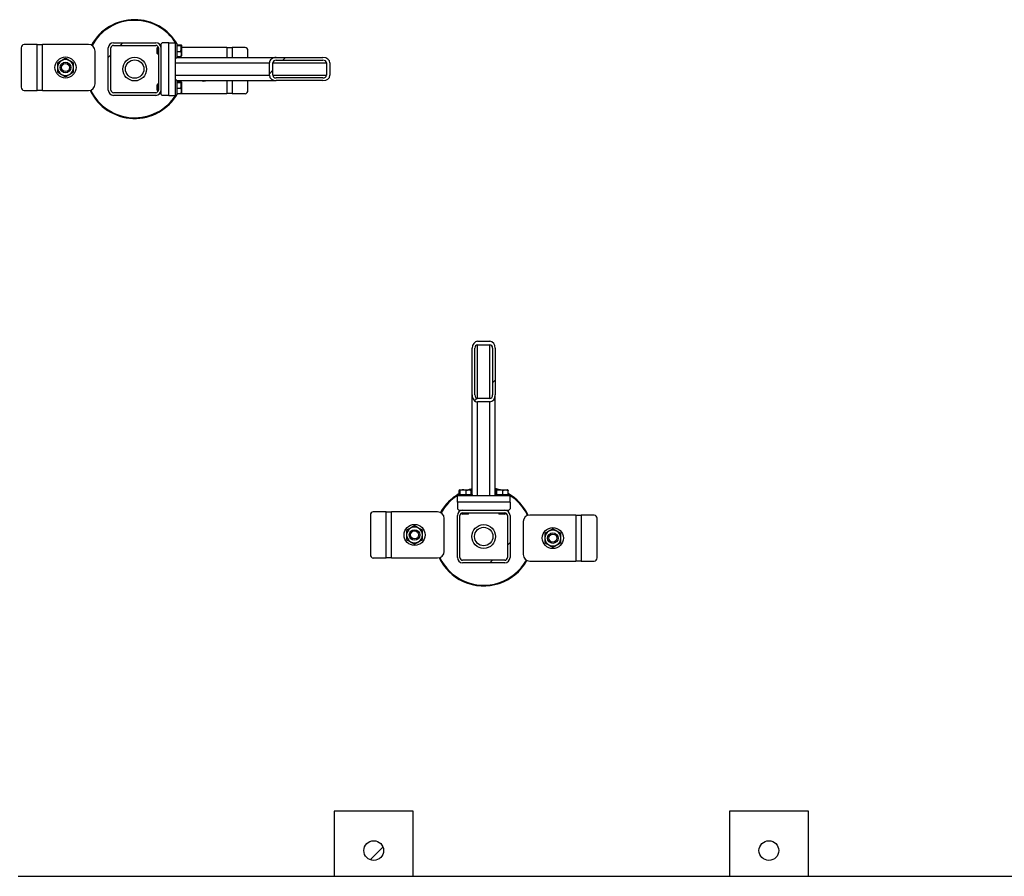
# Model space of a CAD drawing. Header units: millimetres. Extents: x 0 to 841, y 0 to 594.
# Tile 71 of 190: x 358 to 408, y 298 to 342. Entities that reach past the tile are written whole.
import ezdxf

# ---------------------------------------------------------------- set-up
doc = ezdxf.new("R2010")
doc.units = ezdxf.units.MM
doc.layers.add('TRAIT-FINS', color=9, linetype='Continuous')
doc.layers.add('TRAIT-FORT', color=4, linetype='Continuous', lineweight=25)

msp = doc.modelspace()

# ---------------------------------------------------------------- hatches: boundary and pattern name
at = {"layer": 'TRAIT-FINS'}
h = msp.add_hatch(dxfattribs=at)
h.set_pattern_fill('ANSI31', color=9, angle=3e-322, style=0)
edge = h.paths.add_edge_path(flags=0)
edge.add_arc((362.674, 338.3), 0.267, 180, 270)
edge.add_line((362.674, 338.033), (364.808, 338.033))
edge.add_arc((364.808, 338.3), 0.267, 270, 360)
edge.add_line((365.074, 338.3), (365.074, 340.433))
edge.add_arc((364.808, 340.433), 0.267, 360, 450)
edge.add_line((364.808, 340.7), (362.674, 340.7))
edge.add_arc((362.674, 340.433), 0.267, 90, 180)
edge.add_line((362.408, 340.433), (362.408, 338.3))
edge = h.paths.add_edge_path(flags=0)
edge.add_line((364.808, 338.166), (362.674, 338.166))
edge.add_arc((362.674, 338.3), 0.133, 180, 270, ccw=False)
edge.add_line((362.541, 338.3), (362.541, 340.433))
edge.add_arc((362.674, 340.433), 0.133, 90, 180, ccw=False)
edge.add_line((362.674, 340.566), (364.808, 340.566))
edge.add_arc((364.808, 340.433), 0.133, 0, 90, ccw=False)
edge.add_line((364.941, 340.433), (364.941, 338.3))
edge.add_arc((364.808, 338.3), 0.133, 270, 360, ccw=False)
h = msp.add_hatch(dxfattribs=at)
h.set_pattern_fill('ANSI31', color=9, angle=3e-322, style=0)
edge = h.paths.add_edge_path(flags=0)
edge.add_line((370.909, 338.783), (373.273, 338.783))
edge.add_ellipse((373.273, 339.05), major_axis=(0.35, 0), ratio=0.761243, start_angle=270, end_angle=360)
edge.add_line((373.624, 339.05), (373.624, 339.683))
edge.add_ellipse((373.273, 339.683), major_axis=(0.35, 0), ratio=0.761243, start_angle=360, end_angle=450)
edge.add_line((373.273, 339.95), (370.909, 339.95))
edge.add_ellipse((370.909, 339.683), major_axis=(0.35, 0), ratio=0.761243, start_angle=90, end_angle=180)
edge.add_line((370.558, 339.683), (370.558, 339.05))
edge.add_ellipse((370.909, 339.05), major_axis=(0.35, 0), ratio=0.761243, start_angle=180, end_angle=270)
edge = h.paths.add_edge_path(flags=0)
edge.add_line((373.273, 338.916), (370.909, 338.916))
edge.add_ellipse((370.909, 339.05), major_axis=(0.175, 0), ratio=0.761243, start_angle=180, end_angle=270, ccw=False)
edge.add_line((370.734, 339.05), (370.734, 339.683))
edge.add_ellipse((370.909, 339.683), major_axis=(0.175, 0), ratio=0.761243, start_angle=90, end_angle=180, ccw=False)
edge.add_line((370.909, 339.816), (373.273, 339.816))
edge.add_ellipse((373.273, 339.683), major_axis=(0.175, 0), ratio=0.761243, start_angle=0, end_angle=90, ccw=False)
edge.add_line((373.448, 339.683), (373.448, 339.05))
edge.add_ellipse((373.273, 339.05), major_axis=(0.175, 0), ratio=0.761243, start_angle=270, end_angle=360, ccw=False)
h = msp.add_hatch(dxfattribs=at)
h.set_pattern_fill('ANSI31', color=9, angle=3e-322, style=0)
edge = h.paths.add_edge_path(flags=0)
edge.add_line((381.991, 322.867), (381.991, 325.232))
edge.add_ellipse((381.724, 325.232), major_axis=(0, 0.35), ratio=0.761243, start_angle=270, end_angle=360)
edge.add_line((381.724, 325.582), (381.091, 325.582))
edge.add_ellipse((381.091, 325.232), major_axis=(0, 0.35), ratio=0.761243, start_angle=360, end_angle=450)
edge.add_line((380.824, 325.232), (380.824, 322.867))
edge.add_ellipse((381.091, 322.867), major_axis=(0, 0.35), ratio=0.761243, start_angle=90, end_angle=180)
edge.add_line((381.091, 322.517), (381.724, 322.517))
edge.add_ellipse((381.724, 322.867), major_axis=(0, 0.35), ratio=0.761243, start_angle=180, end_angle=270)
edge = h.paths.add_edge_path(flags=0)
edge.add_line((381.858, 325.232), (381.858, 322.867))
edge.add_ellipse((381.724, 322.867), major_axis=(0, 0.175), ratio=0.761243, start_angle=180, end_angle=270, ccw=False)
edge.add_line((381.724, 322.692), (381.091, 322.692))
edge.add_ellipse((381.091, 322.867), major_axis=(0, 0.175), ratio=0.761243, start_angle=90, end_angle=180, ccw=False)
edge.add_line((380.958, 322.867), (380.958, 325.232))
edge.add_ellipse((381.091, 325.232), major_axis=(0, 0.175), ratio=0.761243, start_angle=0, end_angle=90, ccw=False)
edge.add_line((381.091, 325.407), (381.724, 325.407))
edge.add_ellipse((381.724, 325.232), major_axis=(0, 0.175), ratio=0.761243, start_angle=270, end_angle=360, ccw=False)
h = msp.add_hatch(dxfattribs=at)
h.set_pattern_fill('ANSI31', color=9, angle=3e-322, style=0)
edge = h.paths.add_edge_path(flags=0)
edge.add_arc((382.474, 314.633), 0.267, 270, 360)
edge.add_line((382.741, 314.633), (382.741, 316.766))
edge.add_arc((382.474, 316.766), 0.267, 0, 90)
edge.add_line((382.474, 317.033), (380.341, 317.033))
edge.add_arc((380.341, 316.766), 0.267, 90, 180)
edge.add_line((380.074, 316.766), (380.074, 314.633))
edge.add_arc((380.341, 314.633), 0.267, 180, 270)
edge.add_line((380.341, 314.366), (382.474, 314.366))
edge = h.paths.add_edge_path(flags=0)
edge.add_line((382.608, 316.766), (382.608, 314.633))
edge.add_arc((382.474, 314.633), 0.133, 270, 360, ccw=False)
edge.add_line((382.474, 314.5), (380.341, 314.5))
edge.add_arc((380.341, 314.633), 0.133, 180, 270, ccw=False)
edge.add_line((380.208, 314.633), (380.208, 316.766))
edge.add_arc((380.341, 316.766), 0.133, 90, 180, ccw=False)
edge.add_line((380.341, 316.9), (382.474, 316.9))
edge.add_arc((382.474, 316.766), 0.133, 0, 90, ccw=False)
h = msp.add_hatch(dxfattribs=at)
h.set_pattern_fill('ANSI31', color=9, style=0)
edge = h.paths.add_edge_path(flags=0)
edge.add_arc((375.841, 299.8), 0.5, 0, 360)
h = msp.add_hatch(dxfattribs=at)
h.set_pattern_fill('ANSI31', color=9, style=0)
edge = h.paths.add_edge_path(flags=0)
edge.add_arc((395.841, 299.8), 0.5, 0, 360)

# ---------------------------------------------------------------- linework, layer by layer
at = {"layer": 'TRAIT-FORT', "color": 4, "linetype": 'Continuous', "lineweight": 25}
for p, q in [((358.004, 340.445), (358.004, 338.445)), ((358.808, 340.612), (358.149, 340.612)), ((358.808, 338.278), (358.808, 340.612)), ((358.808, 340.612), (359.075, 340.612)), ((361.408, 340.612), (359.075, 340.612)), ((359.075, 338.278), (359.075, 340.612)), ((362.408, 338.3), (362.408, 340.433)), ((362.541, 338.3), (362.541, 340.433)), ((362.674, 340.7), (364.808, 340.7)), ((362.674, 340.566), (364.808, 340.566)), ((364.898, 340.466), (364.874, 340.443)), ((364.874, 340.156), (364.874, 340.443)), ((364.937, 340.466), (364.898, 340.466)), ((364.898, 340.466), (364.898, 340.133)), ((364.941, 340.433), (364.941, 338.3)), ((365.074, 340.466), (365.072, 340.466)), ((365.141, 340.7), (365.074, 340.633)), ((365.074, 340.633), (365.074, 340.433)), ((365.074, 340.433), (365.074, 338.3)), ((365.474, 340.7), (365.141, 340.7)), ((365.474, 340.7), (365.808, 340.7)), ((365.474, 338.033), (365.474, 340.7)), ((365.808, 338.033), (365.808, 340.7)), ((365.874, 340.666), (365.808, 340.666)), ((365.874, 340.666), (365.874, 339.961)), ((365.874, 340.601), (366.074, 340.601)), ((365.874, 340.561), (366.074, 340.561)), ((366.108, 340.569), (366.098, 340.585)), ((366.108, 340.569), (366.108, 340.03)), ((368.407, 340.454), (366.108, 340.454)), ((368.407, 340.454), (368.673, 340.454)), ((368.407, 340.454), (368.407, 339.95)), ((369.333, 340.454), (368.673, 340.454)), ((368.673, 340.454), (368.673, 339.95)), ((361.742, 338.612), (361.742, 340.278)), ((364.874, 340.156), (364.898, 340.133)), ((364.898, 340.133), (364.941, 340.133)), ((365.808, 339.933), (365.874, 339.933)), ((365.874, 340.259), (366.074, 340.259)), ((365.874, 339.998), (366.074, 339.998)), ((365.874, 339.961), (365.874, 339.933)), ((365.874, 339.95), (370.909, 339.95)), ((366.098, 340.014), (366.108, 340.03)), ((369.477, 339.95), (369.477, 340.288)), ((370.909, 339.95), (373.273, 339.95)), ((365.808, 339.683), (370.558, 339.683)), ((370.558, 339.05), (370.558, 339.683)), ((370.734, 339.05), (370.734, 339.683)), ((370.734, 339.683), (373.448, 339.683)), ((370.909, 339.816), (373.273, 339.816)), ((373.448, 339.683), (373.448, 339.05)), ((373.624, 339.683), (373.624, 339.05)), ((365.808, 339.05), (370.558, 339.05)), ((370.734, 339.05), (373.448, 339.05)), ((373.273, 338.916), (370.909, 338.916)), ((364.898, 338.6), (364.874, 338.576)), ((364.874, 338.29), (364.874, 338.576)), ((364.941, 338.6), (364.898, 338.6)), ((364.898, 338.6), (364.898, 338.266)), ((365.874, 338.8), (365.808, 338.8)), ((365.874, 338.8), (365.874, 338.094)), ((365.874, 338.783), (370.909, 338.783)), ((365.874, 338.734), (366.074, 338.734)), ((365.874, 338.694), (366.074, 338.694)), ((365.874, 338.393), (366.074, 338.393)), ((366.108, 338.702), (366.098, 338.718)), ((366.108, 338.702), (366.108, 338.164)), ((368.407, 338.783), (368.407, 338.121)), ((368.673, 338.783), (368.673, 338.121)), ((369.477, 338.288), (369.477, 338.783)), ((373.273, 338.783), (370.909, 338.783)), ((358.149, 338.278), (358.808, 338.278)), ((359.075, 338.278), (358.808, 338.278)), ((359.075, 338.278), (361.408, 338.278)), ((364.808, 338.166), (362.674, 338.166)), ((364.808, 338.033), (362.674, 338.033)), ((364.874, 338.29), (364.898, 338.266)), ((364.898, 338.266), (364.937, 338.266)), ((365.072, 338.266), (365.074, 338.266)), ((365.074, 338.3), (365.074, 338.1)), ((365.074, 338.1), (365.141, 338.033)), ((365.474, 338.033), (365.141, 338.033)), ((365.474, 338.033), (365.808, 338.033)), ((365.808, 338.066), (365.874, 338.066)), ((365.874, 338.132), (366.074, 338.132)), ((365.874, 338.094), (365.874, 338.066)), ((366.073, 338.121), (368.407, 338.121)), ((366.098, 338.147), (366.108, 338.164)), ((368.673, 338.121), (368.407, 338.121)), ((368.673, 338.121), (369.333, 338.121)), ((381.091, 325.582), (381.724, 325.582)), ((380.824, 322.867), (380.824, 325.232)), ((380.958, 322.867), (380.958, 325.232)), ((381.091, 325.407), (381.724, 325.407)), ((381.091, 322.692), (381.091, 325.407)), ((381.724, 322.692), (381.724, 325.407)), ((381.858, 325.232), (381.858, 322.867)), ((381.991, 325.232), (381.991, 322.867)), ((380.824, 317.833), (380.824, 322.867)), ((381.724, 322.692), (381.091, 322.692)), ((381.091, 317.766), (381.091, 322.517)), ((381.724, 322.517), (381.091, 322.517)), ((381.724, 317.766), (381.724, 322.517)), ((381.991, 317.833), (381.991, 322.867)), ((380.173, 317.833), (380.173, 318.033)), ((380.205, 318.066), (380.189, 318.057)), ((380.205, 318.066), (380.743, 318.066)), ((380.213, 317.833), (380.213, 318.033)), ((380.515, 317.833), (380.515, 318.033)), ((380.824, 318.096), (380.712, 318.066)), ((380.76, 318.057), (380.743, 318.066)), ((380.776, 317.833), (380.776, 318.033)), ((382.04, 317.833), (382.04, 318.033)), ((382.072, 318.066), (382.055, 318.057)), ((382.072, 318.066), (382.61, 318.066)), ((382.08, 317.833), (382.08, 318.033)), ((382.381, 317.833), (382.381, 318.033)), ((382.626, 318.057), (382.61, 318.066)), ((382.642, 317.833), (382.642, 318.033)), ((382.741, 317.766), (380.074, 317.766)), ((380.074, 317.433), (380.074, 317.766)), ((380.108, 317.833), (380.108, 317.766)), ((380.108, 317.833), (380.813, 317.833)), ((380.813, 317.833), (380.841, 317.833)), ((380.841, 317.766), (380.841, 317.833)), ((381.974, 317.833), (381.974, 317.766)), ((381.974, 317.833), (382.68, 317.833)), ((382.68, 317.833), (382.708, 317.833)), ((382.708, 317.766), (382.708, 317.833)), ((382.741, 317.433), (382.741, 317.766)), ((382.741, 317.433), (380.074, 317.433)), ((380.074, 317.433), (380.074, 317.1)), ((380.074, 317.1), (380.141, 317.033)), ((380.141, 317.033), (380.341, 317.033)), ((380.308, 317.033), (380.308, 317.031)), ((380.341, 317.033), (382.474, 317.033)), ((382.474, 317.033), (382.674, 317.033)), ((382.508, 317.031), (382.508, 317.033)), ((382.674, 317.033), (382.741, 317.1)), ((382.741, 317.433), (382.741, 317.1)), ((375.671, 316.778), (375.671, 314.778)), ((376.475, 316.945), (375.815, 316.945)), ((376.475, 314.612), (376.475, 316.945)), ((376.475, 316.945), (376.742, 316.945)), ((376.742, 314.612), (376.742, 316.945)), ((379.075, 316.945), (376.742, 316.945)), ((379.408, 314.945), (379.408, 316.612)), ((380.074, 314.633), (380.074, 316.766)), ((380.208, 314.633), (380.208, 316.766)), ((380.308, 316.895), (380.308, 316.856)), ((380.308, 316.856), (380.331, 316.833)), ((380.308, 316.856), (380.641, 316.856)), ((380.618, 316.833), (380.331, 316.833)), ((380.341, 316.9), (382.474, 316.9)), ((380.618, 316.833), (380.641, 316.856)), ((380.641, 316.856), (380.641, 316.9)), ((382.174, 316.9), (382.174, 316.856)), ((382.174, 316.856), (382.198, 316.833)), ((382.174, 316.856), (382.508, 316.856)), ((382.484, 316.833), (382.198, 316.833)), ((382.484, 316.833), (382.508, 316.856)), ((382.508, 316.856), (382.508, 316.895)), ((382.608, 316.766), (382.608, 314.633)), ((382.741, 316.766), (382.741, 314.633)), ((383.407, 316.454), (383.407, 314.788)), ((386.073, 316.788), (383.74, 316.788)), ((386.073, 316.788), (386.073, 314.454)), ((386.073, 316.788), (386.34, 316.788)), ((386.34, 316.788), (386.34, 314.454)), ((387, 316.788), (386.34, 316.788)), ((387.144, 314.621), (387.144, 316.621)), ((375.815, 314.612), (376.475, 314.612)), ((376.742, 314.612), (376.475, 314.612)), ((376.742, 314.612), (379.075, 314.612)), ((382.474, 314.5), (380.341, 314.5)), ((382.474, 314.366), (380.341, 314.366)), ((383.74, 314.454), (386.073, 314.454)), ((386.34, 314.454), (386.073, 314.454)), ((386.34, 314.454), (387, 314.454)), ((373.841, 301.8), (373.841, 298.496)), ((377.841, 301.8), (373.841, 301.8)), ((377.841, 298.496), (377.841, 301.8)), ((397.841, 301.8), (393.841, 301.8)), ((393.841, 301.8), (393.841, 298.496)), ((397.841, 298.496), (397.841, 301.8)), ((357.841, 298.496), (373.841, 298.496)), ((373.841, 298.496), (377.841, 298.496)), ((377.841, 298.496), (393.841, 298.496)), ((393.841, 298.496), (397.841, 298.496)), ((397.841, 298.496), (413.841, 298.496))]:
    msp.add_line(p, q, dxfattribs=at)
at = {"layer": 'TRAIT-FORT', "color": 4, "linetype": 'Continuous', "lineweight": 25, "flags": 128}
for points in [[(365.99, 338.132), (366.008, 338.127), (366.073, 338.121)], [(380.602, 318.066), (380.682, 318.092), (380.824, 318.131)], [(382.103, 318.066), (382.037, 318.085), (381.991, 318.096)]]:
    msp.add_lwpolyline(points, dxfattribs=at)
at = {"layer": 'TRAIT-FORT', "color": 4, "linetype": 'Continuous', "lineweight": 25}
for centre, radius in [((360.242, 339.445), 0.533), ((363.741, 339.366), 0.6), ((360.242, 339.445), 0.267), ((360.242, 339.445), 0.203), ((363.741, 339.366), 0.467), ((377.908, 315.778), 0.533), ((377.908, 315.778), 0.267), ((377.908, 315.778), 0.203), ((381.408, 315.7), 0.6), ((381.408, 315.7), 0.467), ((384.907, 315.621), 0.533), ((384.907, 315.621), 0.267), ((384.907, 315.621), 0.203), ((375.841, 299.8), 0.5), ((395.841, 299.8), 0.5)]:
    msp.add_circle(centre, radius, dxfattribs=at)
for centre, radius, start, end in [((363.741, 339.366), 2.5, 29.5959, 151.0064), ((363.741, 339.366), 2.467, 31.8048, 151.0037), ((358.161, 340.455), 0.157, 94.4019, 183.8113), ((361.408, 340.278), 0.333, 360, 90), ((362.674, 340.433), 0.267, 90, 180), ((362.674, 340.433), 0.133, 90, 180), ((364.808, 340.433), 0.267, 360, 90), ((364.808, 340.433), 0.133, 0, 90), ((369.321, 340.298), 0.157, 356.1887, 85.5981), ((360.242, 339.445), 0.4, 120, 180), ((360.242, 339.445), 0.4, 180, 240), ((360.242, 339.445), 0.4, 60, 120), ((360.242, 339.445), 0.4, 0, 60), ((360.242, 339.445), 0.4, 300, 0), ((360.242, 339.445), 0.4, 240, 300), ((358.161, 338.435), 0.157, 176.1887, 265.5981), ((361.408, 338.612), 0.333, 270, 360), ((367.24, 339.288), 0.533, 251.1266, 288.8734), ((363.741, 339.366), 2.5, 205.5671, 330.4041), ((363.741, 339.366), 2.467, 205.6934, 328.1952), ((362.674, 338.3), 0.267, 180, 270), ((362.674, 338.3), 0.133, 180, 270), ((364.808, 338.3), 0.267, 270, 0), ((364.808, 338.3), 0.133, 270, 0), ((369.321, 338.277), 0.157, 274.4019, 3.8113), ((381.408, 315.7), 2.5, 71.2031, 76.5066), ((381.408, 315.7), 2.5, 119.5959, 151.0064), ((381.408, 315.7), 2.467, 121.8048, 151.0037), ((381.408, 315.7), 2.5, 25.5671, 60.4041), ((381.408, 315.7), 2.467, 25.6934, 58.1952), ((380.341, 316.766), 0.267, 90, 180), ((382.474, 316.766), 0.267, 0, 90), ((375.827, 316.789), 0.157, 94.4019, 183.8113), ((379.075, 316.612), 0.333, 360, 90), ((380.341, 316.766), 0.133, 90, 180), ((382.474, 316.766), 0.133, 0, 90), ((383.74, 316.454), 0.333, 90, 180), ((386.988, 316.631), 0.157, 356.1887, 85.5981), ((377.908, 315.778), 0.4, 120, 180), ((377.908, 315.778), 0.4, 60, 120), ((377.908, 315.778), 0.4, 0, 60), ((384.907, 315.621), 0.4, 120, 180), ((384.907, 315.621), 0.4, 60, 120), ((384.907, 315.621), 0.4, 0, 60), ((377.908, 315.778), 0.4, 180, 240), ((377.908, 315.778), 0.4, 300, 0), ((384.907, 315.621), 0.4, 180, 240), ((384.907, 315.621), 0.4, 300, 0), ((377.908, 315.778), 0.4, 240, 300), ((384.907, 315.621), 0.4, 240, 300), ((375.827, 314.768), 0.157, 176.1887, 265.5981), ((379.075, 314.945), 0.333, 270, 360), ((381.408, 315.7), 2.5, 205.5671, 245.3258), ((381.408, 315.7), 2.467, 205.6934, 245.3258), ((380.341, 314.633), 0.267, 180, 270), ((380.341, 314.633), 0.133, 180, 270), ((381.408, 315.7), 2.5, 245.3258, 331.0064), ((381.408, 315.7), 2.467, 245.3258, 331.0037), ((382.474, 314.633), 0.267, 270, 0), ((382.474, 314.633), 0.133, 270, 0), ((383.74, 314.788), 0.333, 180, 270), ((386.988, 314.611), 0.157, 274.4019, 3.8113)]:
    msp.add_arc(centre, radius, start, end, dxfattribs=at)
for centre, major_axis, start_param, end_param in [((370.909, 339.683), (0.35, 0), 1.570796, 3.141593), ((373.273, 339.683), (0.35, 0), 0, 1.570796), ((370.909, 339.683), (0.175, 0), 1.570796, 3.141593), ((373.273, 339.683), (0.175, 0), 0, 1.570796), ((370.909, 339.05), (0.35, 0), 3.141593, 4.712389), ((370.909, 339.05), (0.175, 0), 3.141593, 4.712389), ((373.273, 339.05), (0.35, 0), 4.712389, 6.283185), ((373.273, 339.05), (0.175, 0), 4.712389, 6.283185), ((381.091, 325.232), (0, 0.35), 0, 1.570796), ((381.724, 325.232), (0, 0.35), 4.712389, 6.283185), ((381.091, 325.232), (0, 0.175), 0, 1.570796), ((381.724, 325.232), (0, 0.175), 4.712389, 6.283185), ((381.091, 322.867), (0, 0.35), 1.570796, 3.141593), ((381.091, 322.867), (0, 0.175), 1.570796, 3.141593), ((381.724, 322.867), (0, 0.175), 3.141593, 4.712389), ((381.724, 322.867), (0, 0.35), 3.141593, 4.712389)]:
    msp.add_ellipse(centre, major_axis=major_axis, ratio=0.761243, start_param=start_param, end_param=end_param, dxfattribs=at)
for points, knots in [([(366.074, 340.601), (366.084, 340.596), (366.101, 340.587), (366.099, 340.575), (366.088, 340.567), (366.077, 340.562), (366.074, 340.561)], [0, 0, 0, 0, 0.385549, 0.637642, 0.896546, 1, 1, 1, 1]), ([(366.074, 340.259), (366.081, 340.285), (366.096, 340.338), (366.102, 340.417), (366.094, 340.492), (366.081, 340.537), (366.074, 340.561)], [0, 0, 0, 0, 0.264605, 0.534948, 0.765343, 1, 1, 1, 1]), ([(360.242, 339.907), (360.209, 339.888), (360.143, 339.85), (360.075, 339.811), (360.042, 339.791)], [0, 0, 0, 0, 0.498165, 1, 1, 1, 1]), ([(360.442, 339.791), (360.408, 339.811), (360.341, 339.849), (360.275, 339.888), (360.242, 339.907)], [0, 0, 0, 0, 0.4978438, 1, 1, 1, 1]), ([(366.074, 340.259), (366.081, 340.237), (366.096, 340.191), (366.102, 340.123), (366.094, 340.058), (366.081, 340.018), (366.074, 339.998)], [0, 0, 0, 0, 0.264605, 0.534948, 0.765343, 1, 1, 1, 1]), ([(366.097, 340.014), (366.097, 340.014), (366.097, 340.01), (366.087, 340.004), (366.077, 340), (366.074, 339.998)], [0, 0, 0, 0, 0.082237, 0.737977, 1, 1, 1, 1]), ([(360.042, 339.791), (360.008, 339.772), (359.941, 339.733), (359.875, 339.695), (359.842, 339.676)], [0, 0, 0, 0, 0.4978438, 1, 1, 1, 1]), ([(359.842, 339.676), (359.842, 339.638), (359.842, 339.561), (359.842, 339.484), (359.842, 339.445)], [0, 0, 0, 0, 0.498165, 1, 1, 1, 1]), ([(359.842, 339.445), (359.842, 339.406), (359.842, 339.329), (359.842, 339.252), (359.842, 339.214)], [0, 0, 0, 0, 0.497844, 1, 1, 1, 1]), ([(360.642, 339.676), (360.609, 339.695), (360.543, 339.733), (360.475, 339.772), (360.442, 339.791)], [0, 0, 0, 0, 0.498165, 1, 1, 1, 1]), ([(360.642, 339.445), (360.642, 339.484), (360.642, 339.561), (360.642, 339.637), (360.642, 339.676)], [0, 0, 0, 0, 0.4978438, 1, 1, 1, 1]), ([(360.642, 339.214), (360.642, 339.252), (360.642, 339.329), (360.642, 339.406), (360.642, 339.445)], [0, 0, 0, 0, 0.4981655, 1, 1, 1, 1]), ([(359.842, 339.214), (359.875, 339.195), (359.941, 339.157), (360.008, 339.118), (360.042, 339.099)], [0, 0, 0, 0, 0.498165, 1, 1, 1, 1]), ([(360.042, 339.099), (360.075, 339.079), (360.142, 339.041), (360.208, 339.002), (360.242, 338.983)], [0, 0, 0, 0, 0.497844, 1, 1, 1, 1]), ([(360.242, 338.983), (360.275, 339.002), (360.341, 339.04), (360.408, 339.079), (360.442, 339.099)], [0, 0, 0, 0, 0.4981655, 1, 1, 1, 1]), ([(360.442, 339.099), (360.475, 339.118), (360.542, 339.157), (360.608, 339.195), (360.642, 339.214)], [0, 0, 0, 0, 0.497844, 1, 1, 1, 1]), ([(366.074, 338.734), (366.084, 338.729), (366.101, 338.721), (366.099, 338.708), (366.088, 338.7), (366.077, 338.695), (366.074, 338.694)], [0, 0, 0, 0, 0.385549, 0.637642, 0.896546, 1, 1, 1, 1]), ([(366.074, 338.393), (366.081, 338.419), (366.096, 338.472), (366.102, 338.55), (366.094, 338.625), (366.081, 338.671), (366.074, 338.694)], [0, 0, 0, 0, 0.264605, 0.534948, 0.765343, 1, 1, 1, 1]), ([(366.074, 338.393), (366.081, 338.37), (366.096, 338.324), (366.102, 338.256), (366.094, 338.191), (366.081, 338.152), (366.074, 338.132)], [0, 0, 0, 0, 0.264605, 0.534948, 0.765343, 1, 1, 1, 1]), ([(366.097, 338.147), (366.097, 338.147), (366.097, 338.143), (366.087, 338.138), (366.077, 338.133), (366.074, 338.132)], [0, 0, 0, 0, 0.082237, 0.737977, 1, 1, 1, 1]), ([(380.173, 318.033), (380.178, 318.043), (380.186, 318.06), (380.199, 318.058), (380.207, 318.046), (380.212, 318.036), (380.213, 318.033)], [0, 0, 0, 0, 0.385549, 0.637642, 0.896546, 1, 1, 1, 1]), ([(380.515, 318.033), (380.488, 318.04), (380.436, 318.055), (380.357, 318.06), (380.282, 318.052), (380.236, 318.039), (380.213, 318.033)], [0, 0, 0, 0, 0.264605, 0.534948, 0.765343, 1, 1, 1, 1]), ([(380.515, 318.033), (380.537, 318.04), (380.583, 318.055), (380.651, 318.06), (380.716, 318.052), (380.756, 318.039), (380.776, 318.033)], [0, 0, 0, 0, 0.264605, 0.534948, 0.765343, 1, 1, 1, 1]), ([(380.76, 318.056), (380.76, 318.056), (380.764, 318.056), (380.769, 318.046), (380.774, 318.036), (380.776, 318.033)], [0, 0, 0, 0, 0.082237, 0.737977, 1, 1, 1, 1]), ([(382.04, 318.033), (382.045, 318.043), (382.053, 318.06), (382.065, 318.058), (382.074, 318.046), (382.079, 318.036), (382.08, 318.033)], [0, 0, 0, 0, 0.385549, 0.637642, 0.896546, 1, 1, 1, 1]), ([(382.381, 318.033), (382.355, 318.04), (382.302, 318.055), (382.224, 318.06), (382.149, 318.052), (382.103, 318.039), (382.08, 318.033)], [0, 0, 0, 0, 0.264605, 0.534948, 0.765343, 1, 1, 1, 1]), ([(382.381, 318.033), (382.404, 318.04), (382.45, 318.055), (382.518, 318.06), (382.582, 318.052), (382.622, 318.039), (382.642, 318.033)], [0, 0, 0, 0, 0.2646049, 0.5349477, 0.7653431, 1, 1, 1, 1]), ([(382.626, 318.056), (382.627, 318.056), (382.631, 318.056), (382.636, 318.046), (382.641, 318.036), (382.642, 318.033)], [0, 0, 0, 0, 0.082237, 0.737977, 1, 1, 1, 1]), ([(377.708, 316.125), (377.675, 316.105), (377.608, 316.067), (377.542, 316.028), (377.508, 316.009)], [0, 0, 0, 0, 0.4978438, 1, 1, 1, 1]), ([(377.508, 316.009), (377.508, 315.971), (377.508, 315.895), (377.508, 315.817), (377.508, 315.778)], [0, 0, 0, 0, 0.498165, 1, 1, 1, 1]), ([(377.908, 316.24), (377.875, 316.221), (377.809, 316.183), (377.742, 316.144), (377.708, 316.125)], [0, 0, 0, 0, 0.498165, 1, 1, 1, 1]), ([(378.108, 316.125), (378.075, 316.144), (378.008, 316.183), (377.942, 316.221), (377.908, 316.24)], [0, 0, 0, 0, 0.4978438, 1, 1, 1, 1]), ([(378.308, 316.009), (378.275, 316.028), (378.209, 316.067), (378.142, 316.105), (378.108, 316.125)], [0, 0, 0, 0, 0.498165, 1, 1, 1, 1]), ([(378.308, 315.778), (378.308, 315.817), (378.308, 315.894), (378.308, 315.971), (378.308, 316.009)], [0, 0, 0, 0, 0.4978438, 1, 1, 1, 1]), ([(384.707, 315.967), (384.673, 315.948), (384.606, 315.909), (384.54, 315.871), (384.507, 315.852)], [0, 0, 0, 0, 0.497844, 1, 1, 1, 1]), ([(384.907, 316.083), (384.874, 316.064), (384.807, 316.026), (384.74, 315.987), (384.707, 315.967)], [0, 0, 0, 0, 0.4981655, 1, 1, 1, 1]), ([(385.107, 315.967), (385.073, 315.987), (385.006, 316.025), (384.94, 316.064), (384.907, 316.083)], [0, 0, 0, 0, 0.497844, 1, 1, 1, 1]), ([(385.307, 315.852), (385.274, 315.871), (385.207, 315.909), (385.14, 315.948), (385.107, 315.967)], [0, 0, 0, 0, 0.4981655, 1, 1, 1, 1]), ([(377.508, 315.778), (377.508, 315.74), (377.508, 315.662), (377.508, 315.586), (377.508, 315.547)], [0, 0, 0, 0, 0.497844, 1, 1, 1, 1]), ([(377.508, 315.547), (377.541, 315.528), (377.608, 315.49), (377.675, 315.451), (377.708, 315.432)], [0, 0, 0, 0, 0.498165, 1, 1, 1, 1]), ([(378.108, 315.432), (378.142, 315.451), (378.209, 315.49), (378.275, 315.528), (378.308, 315.547)], [0, 0, 0, 0, 0.497844, 1, 1, 1, 1]), ([(378.308, 315.547), (378.308, 315.585), (378.308, 315.662), (378.308, 315.739), (378.308, 315.778)], [0, 0, 0, 0, 0.4981655, 1, 1, 1, 1]), ([(384.507, 315.852), (384.507, 315.814), (384.507, 315.737), (384.507, 315.66), (384.507, 315.621)], [0, 0, 0, 0, 0.498165, 1, 1, 1, 1]), ([(384.507, 315.621), (384.507, 315.582), (384.507, 315.505), (384.507, 315.428), (384.507, 315.39)], [0, 0, 0, 0, 0.497844, 1, 1, 1, 1]), ([(385.307, 315.621), (385.307, 315.66), (385.307, 315.737), (385.307, 315.813), (385.307, 315.852)], [0, 0, 0, 0, 0.4978437, 1, 1, 1, 1]), ([(385.307, 315.39), (385.307, 315.428), (385.307, 315.505), (385.307, 315.582), (385.307, 315.621)], [0, 0, 0, 0, 0.498165, 1, 1, 1, 1]), ([(377.708, 315.432), (377.742, 315.413), (377.809, 315.374), (377.875, 315.336), (377.908, 315.316)], [0, 0, 0, 0, 0.497844, 1, 1, 1, 1]), ([(377.908, 315.316), (377.941, 315.335), (378.008, 315.374), (378.075, 315.412), (378.108, 315.432)], [0, 0, 0, 0, 0.4981655, 1, 1, 1, 1]), ([(384.507, 315.39), (384.54, 315.371), (384.606, 315.333), (384.673, 315.294), (384.707, 315.275)], [0, 0, 0, 0, 0.498165, 1, 1, 1, 1]), ([(384.707, 315.275), (384.74, 315.255), (384.807, 315.217), (384.873, 315.178), (384.907, 315.159)], [0, 0, 0, 0, 0.4978438, 1, 1, 1, 1]), ([(384.907, 315.159), (384.94, 315.178), (385.006, 315.216), (385.073, 315.255), (385.107, 315.275)], [0, 0, 0, 0, 0.498165, 1, 1, 1, 1]), ([(385.107, 315.275), (385.14, 315.294), (385.207, 315.333), (385.273, 315.371), (385.307, 315.39)], [0, 0, 0, 0, 0.497844, 1, 1, 1, 1])]:
    msp.add_open_spline(points, degree=3, knots=knots, dxfattribs=at)

doc.saveas('drawing.dxf')
